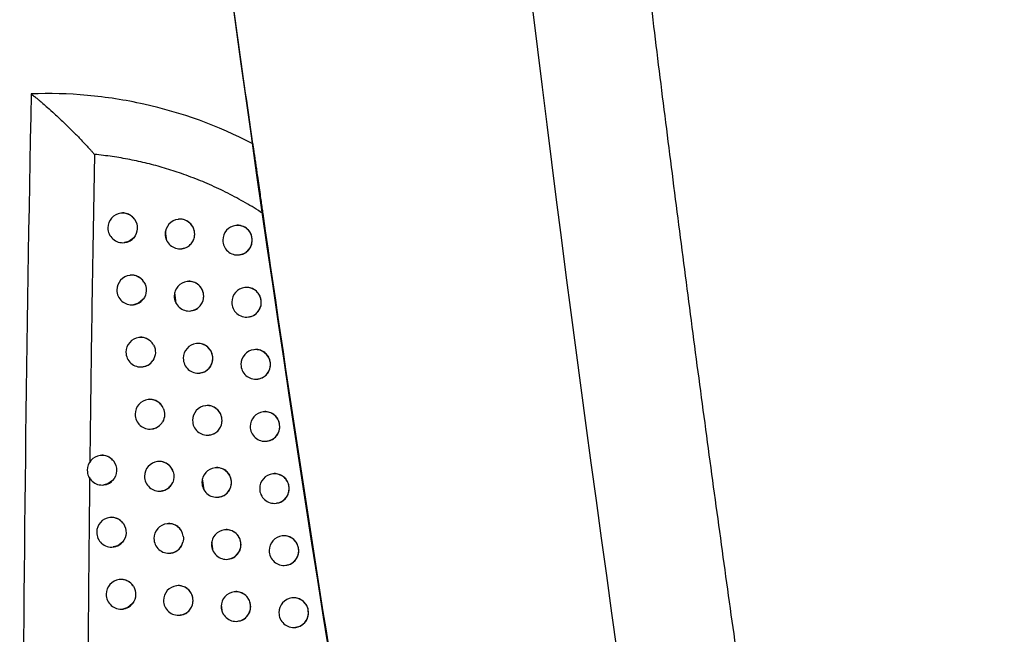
# Model space of a CAD drawing. Header units: millimetres. Extents: x 15231 to 16570, y 10019 to 11489.
# Tile 152 of 206: x 16237 to 16270, y 10680 to 10701. Entities that reach past the tile are written whole.
import ezdxf

# ---------------------------------------------------------------- set-up
doc = ezdxf.new("R2010")
doc.units = ezdxf.units.MM

msp = doc.modelspace()

# ---------------------------------------------------------------- linework, layer by layer
at = {"color": 7, "linetype": 'Continuous', "lineweight": 25}
for p, q in [((16240.065, 10693.975), (16240.056, 10693.974)), ((16241.998, 10693.768), (16241.99, 10693.767)), ((16241.609, 10693.046), (16241.562, 10693.361)), ((16243.94, 10693.561), (16243.932, 10693.56)), ((16240.175, 10692.981), (16240.181, 10692.982)), ((16242.109, 10692.774), (16242.115, 10692.775)), ((16244.051, 10692.567), (16244.057, 10692.568)), ((16240.367, 10691.877), (16240.358, 10691.876)), ((16242.302, 10691.67), (16242.293, 10691.669)), ((16241.924, 10690.93), (16241.87, 10691.296)), ((16244.245, 10691.463), (16244.236, 10691.462)), ((16240.477, 10690.883), (16240.483, 10690.884)), ((16242.412, 10690.676), (16242.418, 10690.676)), ((16244.355, 10690.469), (16244.362, 10690.47)), ((16240.673, 10689.779), (16240.664, 10689.778)), ((16242.609, 10689.572), (16242.601, 10689.571)), ((16244.554, 10689.366), (16244.546, 10689.365)), ((16240.783, 10688.785), (16240.789, 10688.786)), ((16242.72, 10688.578), (16242.726, 10688.579)), ((16244.665, 10688.372), (16244.671, 10688.373)), ((16240.984, 10687.682), (16240.975, 10687.681)), ((16242.922, 10687.475), (16242.913, 10687.474)), ((16244.868, 10687.269), (16244.859, 10687.268)), ((16241.094, 10686.688), (16241.1, 10686.689)), ((16243.032, 10686.482), (16243.038, 10686.482)), ((16244.978, 10686.276), (16244.985, 10686.276)), ((16239.367, 10685.794), (16239.358, 10685.793)), ((16241.299, 10685.586), (16241.29, 10685.585)), ((16243.239, 10685.379), (16243.23, 10685.378)), ((16242.862, 10684.638), (16242.807, 10685.009)), ((16245.186, 10685.174), (16245.178, 10685.173)), ((16239.477, 10684.8), (16239.483, 10684.801)), ((16241.409, 10684.592), (16241.415, 10684.593)), ((16243.349, 10684.385), (16243.355, 10684.386)), ((16245.297, 10684.18), (16245.303, 10684.18)), ((16239.686, 10683.698), (16239.677, 10683.697)), ((16241.619, 10683.491), (16241.61, 10683.49)), ((16243.56, 10683.284), (16243.551, 10683.283)), ((16245.508, 10683.078), (16245.5, 10683.077)), ((16239.796, 10682.704), (16239.802, 10682.705)), ((16243.172, 10682.56), (16243.124, 10682.883)), ((16241.729, 10682.497), (16241.735, 10682.497)), ((16243.67, 10682.29), (16243.677, 10682.291)), ((16245.619, 10682.084), (16245.626, 10682.085)), ((16240.009, 10681.603), (16240, 10681.602)), ((16241.943, 10681.396), (16241.935, 10681.395)), ((16243.886, 10681.189), (16243.877, 10681.188)), ((16243.481, 10680.49), (16243.444, 10680.741)), ((16245.836, 10680.984), (16245.827, 10680.983)), ((16240.119, 10680.609), (16240.125, 10680.61)), ((16242.054, 10680.402), (16242.06, 10680.403)), ((16243.996, 10680.195), (16244.003, 10680.196)), ((16245.946, 10679.99), (16245.953, 10679.991))]:
    msp.add_line(p, q, dxfattribs=at)
at = {"color": 7, "linetype": 'Continuous', "lineweight": 25, "flags": 128}
for points in [[(16240.485, 10693.145), (16240.323, 10693.023), (16240.175, 10692.981)], [(16240.805, 10691.068), (16240.646, 10690.936), (16240.477, 10690.883)], [(16239.772, 10684.946), (16239.608, 10684.835), (16239.477, 10684.8)], [(16240.107, 10682.869), (16239.946, 10682.747), (16239.796, 10682.704)], [(16240.448, 10680.796), (16240.289, 10680.663), (16240.119, 10680.609)]]:
    msp.add_lwpolyline(points, dxfattribs=at)
at = {"color": 7, "linetype": 'Continuous', "lineweight": 25}
for centre, radius, start, end in [((16240.115, 10693.478), 0.5, 96.8344, 180), ((16240.114, 10693.484), 0.493, 35.5135, 96.7316), ((16242.049, 10693.27), 0.5, 96.8344, 180), ((16242.046, 10693.272), 0.498, 359.7837, 96.4942), ((16240.115, 10693.478), 0.5, 180, 276.8344), ((16243.991, 10693.064), 0.5, 96.8344, 180), ((16243.988, 10693.066), 0.498, 359.7837, 96.4942), ((16242.049, 10693.27), 0.5, 180, 276.8344), ((16242.048, 10693.266), 0.496, 277.0815, 0.4598), ((16243.991, 10693.064), 0.5, 180, 276.8344), ((16243.99, 10693.06), 0.496, 277.0815, 0.4598), ((16240.417, 10691.379), 0.5, 96.8344, 180), ((16240.415, 10691.385), 0.494, 32.2438, 96.7113), ((16242.353, 10691.172), 0.5, 96.8344, 180), ((16242.349, 10691.174), 0.498, 359.7837, 96.4942), ((16240.417, 10691.379), 0.5, 180, 276.8344), ((16244.296, 10690.966), 0.5, 96.8344, 180), ((16244.293, 10690.968), 0.498, 359.7837, 96.4942), ((16242.353, 10691.172), 0.5, 180, 276.8344), ((16242.351, 10691.168), 0.496, 277.0815, 0.4598), ((16244.296, 10690.966), 0.5, 180, 276.8344), ((16244.294, 10690.962), 0.496, 277.0815, 0.4598), ((16240.724, 10689.282), 0.5, 96.8344, 180), ((16240.721, 10689.287), 0.495, 28.4331, 96.6697), ((16242.66, 10689.075), 0.5, 96.8344, 180), ((16242.657, 10689.077), 0.498, 359.7837, 96.4942), ((16244.605, 10688.869), 0.5, 96.8344, 180), ((16244.602, 10688.87), 0.498, 359.7837, 96.4942), ((16240.724, 10689.282), 0.5, 180, 276.8344), ((16240.724, 10689.273), 0.492, 276.873, 325.7978), ((16242.66, 10689.075), 0.5, 180, 276.8344), ((16242.659, 10689.071), 0.496, 277.0815, 0.4598), ((16244.605, 10688.869), 0.5, 180, 276.8344), ((16244.603, 10688.865), 0.496, 277.0815, 0.4598), ((16241.034, 10687.185), 0.5, 96.8344, 180), ((16241.033, 10687.19), 0.494, 23.7329, 96.6969), ((16242.973, 10686.978), 0.5, 96.8344, 180), ((16242.969, 10686.98), 0.498, 359.7837, 96.4942), ((16241.034, 10687.185), 0.5, 180, 276.8344), ((16242.973, 10686.978), 0.5, 180, 276.8344), ((16242.971, 10686.974), 0.496, 277.0815, 0.4598), ((16244.919, 10686.772), 0.5, 96.8344, 180), ((16244.916, 10686.774), 0.498, 359.7837, 96.4942), ((16241.035, 10687.177), 0.492, 276.8908, 330.4287), ((16244.919, 10686.772), 0.5, 180, 276.8344), ((16244.917, 10686.768), 0.496, 277.0815, 0.4598), ((16239.418, 10685.296), 0.5, 96.8344, 180), ((16239.416, 10685.303), 0.493, 38.4141, 96.748), ((16241.35, 10685.089), 0.5, 96.8344, 180), ((16241.348, 10685.093), 0.496, 17.7362, 96.635), ((16243.29, 10684.882), 0.5, 96.8344, 180), ((16243.286, 10684.884), 0.498, 359.7837, 96.4942), ((16239.418, 10685.296), 0.5, 180, 276.8344), ((16241.35, 10685.089), 0.5, 180, 276.8344), ((16245.237, 10684.676), 0.5, 96.8344, 180), ((16245.234, 10684.678), 0.498, 359.7837, 96.4942), ((16241.35, 10685.082), 0.493, 276.9306, 336.4124), ((16243.29, 10684.882), 0.5, 180, 276.8344), ((16243.288, 10684.878), 0.496, 277.0815, 0.4598), ((16245.237, 10684.676), 0.5, 180, 276.8344), ((16245.235, 10684.672), 0.496, 277.0815, 0.4598), ((16239.736, 10683.201), 0.5, 96.8344, 180), ((16239.735, 10683.207), 0.493, 35.5903, 96.7322), ((16241.67, 10682.993), 0.5, 96.8344, 180), ((16241.667, 10682.996), 0.497, 8.3451, 96.5575), ((16239.736, 10683.201), 0.5, 180, 276.8344), ((16241.67, 10682.993), 0.5, 180, 276.8344), ((16243.611, 10682.787), 0.5, 96.8344, 180), ((16243.608, 10682.788), 0.498, 359.7837, 96.4942), ((16245.56, 10682.581), 0.5, 96.8344, 180), ((16245.557, 10682.583), 0.498, 359.7837, 96.4942), ((16241.669, 10682.987), 0.494, 276.9936, 345.7781), ((16243.611, 10682.787), 0.5, 180, 276.8344), ((16243.609, 10682.783), 0.496, 277.0815, 0.4598), ((16245.56, 10682.581), 0.5, 180, 276.8344), ((16245.558, 10682.577), 0.496, 277.0815, 0.4598), ((16240.059, 10681.106), 0.5, 96.8344, 180), ((16240.057, 10681.112), 0.494, 32.3626, 96.7123), ((16241.994, 10680.898), 0.5, 96.8344, 180), ((16241.991, 10680.9), 0.498, 359.7837, 96.4942), ((16240.059, 10681.106), 0.5, 180, 276.8344), ((16243.937, 10680.692), 0.5, 96.8344, 180), ((16243.934, 10680.694), 0.498, 359.7837, 96.4942), ((16241.994, 10680.898), 0.5, 180, 276.8344), ((16241.993, 10680.894), 0.496, 277.0815, 0.4598), ((16243.937, 10680.692), 0.5, 180, 276.8344), ((16243.935, 10680.688), 0.496, 277.0815, 0.4598), ((16245.887, 10680.486), 0.5, 96.8344, 180), ((16245.884, 10680.488), 0.498, 359.7837, 96.4942), ((16245.887, 10680.486), 0.5, 180, 276.8344), ((16245.885, 10680.482), 0.496, 277.0815, 0.4598)]:
    msp.add_arc(centre, radius, start, end, dxfattribs=at)
for points, knots in [([(16254.305, 10734.704), (16254.414, 10733.548), (16254.633, 10731.236), (16254.974, 10727.768), (16255.324, 10724.302), (16255.684, 10720.836), (16256.054, 10717.372), (16256.435, 10713.909), (16256.825, 10710.447), (16257.226, 10706.986), (16257.637, 10703.526), (16258.057, 10700.067), (16258.488, 10696.61), (16258.929, 10693.153), (16259.38, 10689.698), (16259.842, 10686.244), (16260.313, 10682.79), (16260.955, 10678.185), (16261.783, 10672.431), (16262.817, 10665.531), (16263.891, 10658.638), (16265.005, 10651.752), (16266.159, 10644.873), (16267.354, 10638.001), (16268.586, 10631.135), (16269.442, 10626.564), (16269.869, 10624.279)], [0, 0, 0, 0, 0.031233, 0.062465, 0.093696, 0.124926, 0.156156, 0.187386, 0.218616, 0.249847, 0.281078, 0.31231, 0.343544, 0.374779, 0.406016, 0.437255, 0.468497, 0.499741, 0.56229, 0.624831, 0.687364, 0.749893, 0.812419, 0.874944, 0.93747, 1, 1, 1, 1]), ([(16237.024, 10698.002), (16236.697, 10681.619), (16236.638, 10665.225), (16237.057, 10632.445), (16237.536, 10616.063), (16238.282, 10599.69)], [0, 0, 0, 0, 0.5, 0.5, 1, 1, 1, 1]), ([(16244.505, 10696.317), (16243.326, 10696.931), (16242.1, 10697.373), (16240.195, 10697.796), (16239.556, 10697.895), (16238.287, 10698.01), (16237.655, 10698.026), (16237.024, 10698.002)], [0, 0, 0, 0, 0.5, 0.5, 0.75, 0.75, 1, 1, 1, 1]), ([(16237.024, 10698.002), (16237.041, 10697.99), (16237.079, 10697.962), (16237.142, 10697.912), (16237.216, 10697.853), (16237.311, 10697.774), (16237.431, 10697.671), (16237.602, 10697.52), (16237.835, 10697.311), (16238.106, 10697.054), (16238.386, 10696.782), (16238.651, 10696.515), (16238.868, 10696.287), (16239.016, 10696.125), (16239.09, 10696.042), (16239.128, 10695.998), (16239.15, 10695.976), (16239.157, 10695.964), (16239.159, 10695.96)], [0, 0, 0, 0, 0.02436, 0.053374, 0.087025, 0.12516, 0.182849, 0.249724, 0.359394, 0.499752, 0.624823, 0.7498, 0.874812, 0.93742, 0.968733, 0.985629, 0.995866, 1, 1, 1, 1]), ([(16244.505, 10696.317), (16244.507, 10696.3), (16244.512, 10696.264), (16244.522, 10696.197), (16244.533, 10696.118), (16244.546, 10696.025), (16244.561, 10695.919), (16244.581, 10695.783), (16244.604, 10695.619), (16244.632, 10695.425), (16244.666, 10695.189), (16244.705, 10694.916), (16244.746, 10694.63), (16244.782, 10694.376), (16244.813, 10694.163), (16244.832, 10694.03), (16244.841, 10693.969)], [0, 0, 0, 0, 0.030786, 0.065725, 0.105073, 0.14901, 0.197666, 0.251136, 0.330968, 0.413958, 0.500271, 0.627732, 0.750225, 0.846511, 0.929556, 1, 1, 1, 1]), ([(16239.161, 10695.96), (16239.141, 10694.82), (16239.1, 10692.523), (16239.047, 10689.052), (16239.019, 10686.72), (16239.004, 10685.546)], [0, 0, 0, 0, 0.328338, 0.661671, 1, 1, 1, 1]), ([(16244.841, 10693.969), (16244.745, 10694.03), (16244.553, 10694.153), (16244.259, 10694.326), (16243.963, 10694.492), (16243.662, 10694.65), (16243.357, 10694.799), (16243.048, 10694.941), (16242.735, 10695.073), (16242.419, 10695.198), (16242.016, 10695.344), (16241.525, 10695.503), (16240.944, 10695.66), (16240.356, 10695.789), (16239.761, 10695.892), (16239.362, 10695.937), (16239.161, 10695.96)], [0, 0, 0, 0, 0.05551, 0.110936, 0.166322, 0.22171, 0.277146, 0.332674, 0.38834, 0.444187, 0.500262, 0.599579, 0.698954, 0.798644, 0.898907, 1, 1, 1, 1]), ([(16240.515, 10693.771), (16240.511, 10693.777), (16240.474, 10693.827), (16240.386, 10693.91), (16240.235, 10693.971), (16240.12, 10693.991), (16240.066, 10693.975), (16240.065, 10693.975)], [0, 0, 0, 0, 0.041272, 0.35613, 0.673397, 0.992975, 1, 1, 1, 1]), ([(16244.841, 10693.969), (16246.641, 10681.482), (16248.678, 10669.028), (16253.224, 10644.19), (16255.731, 10631.819), (16258.473, 10619.498)], [0, 0, 0, 0, 0.5, 0.5, 1, 1, 1, 1]), ([(16240.515, 10693.771), (16240.58, 10693.678), (16240.613, 10693.566), (16240.602, 10693.338), (16240.559, 10693.229), (16240.485, 10693.145)], [0, 0, 0, 0, 0.5, 0.5, 1, 1, 1, 1]), ([(16242.544, 10693.27), (16242.538, 10693.326), (16242.527, 10693.438), (16242.444, 10693.587), (16242.32, 10693.703), (16242.167, 10693.763), (16242.053, 10693.783), (16241.999, 10693.768), (16241.999, 10693.767)], [0, 0, 0, 0, 0.1985722, 0.3971281, 0.5961405, 0.7960725, 0.9968954, 1, 1, 1, 1]), ([(16244.488, 10693.064), (16244.482, 10693.12), (16244.471, 10693.233), (16244.387, 10693.382), (16244.263, 10693.497), (16244.109, 10693.557), (16243.994, 10693.577), (16243.941, 10693.561), (16243.94, 10693.561)], [0, 0, 0, 0, 0.199164, 0.398319, 0.597712, 0.797577, 0.997903, 1, 1, 1, 1]), ([(16240.18, 10692.988), (16240.216, 10692.993), (16240.307, 10693.003), (16240.411, 10693.068), (16240.467, 10693.126), (16240.485, 10693.145)], [0, 0, 0, 0, 0.314045, 0.78423, 1, 1, 1, 1]), ([(16242.114, 10692.781), (16242.151, 10692.785), (16242.242, 10692.796), (16242.371, 10692.877), (16242.481, 10693.005), (16242.536, 10693.145), (16242.542, 10693.235), (16242.544, 10693.27)], [0, 0, 0, 0, 0.157562, 0.391349, 0.624201, 0.85592, 1, 1, 1, 1]), ([(16244.056, 10692.574), (16244.093, 10692.579), (16244.185, 10692.59), (16244.315, 10692.671), (16244.424, 10692.798), (16244.48, 10692.938), (16244.486, 10693.029), (16244.488, 10693.064)], [0, 0, 0, 0, 0.158098, 0.391065, 0.623508, 0.855362, 1, 1, 1, 1]), ([(16240.833, 10691.649), (16240.824, 10691.663), (16240.784, 10691.723), (16240.688, 10691.811), (16240.536, 10691.872), (16240.421, 10691.893), (16240.368, 10691.877), (16240.367, 10691.876)], [0, 0, 0, 0, 0.090556, 0.389548, 0.690637, 0.993741, 1, 1, 1, 1]), ([(16240.833, 10691.649), (16240.888, 10691.561), (16240.914, 10691.457), (16240.904, 10691.25), (16240.868, 10691.149), (16240.805, 10691.068)], [0, 0, 0, 0, 0.5, 0.5, 1, 1, 1, 1]), ([(16242.847, 10691.172), (16242.842, 10691.228), (16242.831, 10691.34), (16242.747, 10691.49), (16242.624, 10691.605), (16242.471, 10691.665), (16242.356, 10691.685), (16242.303, 10691.669), (16242.302, 10691.669)], [0, 0, 0, 0, 0.198688, 0.3973611, 0.5964473, 0.7963649, 0.9970887, 1, 1, 1, 1]), ([(16244.793, 10690.966), (16244.787, 10691.022), (16244.776, 10691.135), (16244.692, 10691.284), (16244.568, 10691.399), (16244.414, 10691.459), (16244.299, 10691.479), (16244.245, 10691.463), (16244.245, 10691.463)], [0, 0, 0, 0, 0.199238, 0.398468, 0.597909, 0.797764, 0.998026, 1, 1, 1, 1]), ([(16240.481, 10690.89), (16240.518, 10690.894), (16240.609, 10690.905), (16240.722, 10690.974), (16240.782, 10691.042), (16240.805, 10691.068)], [0, 0, 0, 0, 0.291524, 0.727197, 1, 1, 1, 1]), ([(16242.417, 10690.683), (16242.454, 10690.687), (16242.546, 10690.698), (16242.675, 10690.779), (16242.784, 10690.907), (16242.84, 10691.046), (16242.845, 10691.137), (16242.847, 10691.172)], [0, 0, 0, 0, 0.157659, 0.391284, 0.624058, 0.855806, 1, 1, 1, 1]), ([(16244.361, 10690.476), (16244.398, 10690.481), (16244.49, 10690.492), (16244.62, 10690.573), (16244.729, 10690.701), (16244.785, 10690.84), (16244.791, 10690.931), (16244.793, 10690.966)], [0, 0, 0, 0, 0.158159, 0.391022, 0.623416, 0.85529, 1, 1, 1, 1]), ([(16241.156, 10689.523), (16241.142, 10689.546), (16241.099, 10689.618), (16240.994, 10689.714), (16240.842, 10689.775), (16240.727, 10689.795), (16240.674, 10689.779), (16240.673, 10689.779)], [0, 0, 0, 0, 0.142112, 0.424438, 0.708575, 0.994455, 1, 1, 1, 1]), ([(16241.156, 10689.523), (16241.2, 10689.441), (16241.221, 10689.348), (16241.212, 10689.164), (16241.182, 10689.073), (16241.131, 10688.997)], [0, 0, 0, 0, 0.5, 0.5, 1, 1, 1, 1]), ([(16243.156, 10689.075), (16243.15, 10689.131), (16243.139, 10689.243), (16243.055, 10689.392), (16242.932, 10689.508), (16242.778, 10689.568), (16242.663, 10689.588), (16242.61, 10689.572), (16242.61, 10689.572)], [0, 0, 0, 0, 0.198796, 0.397578, 0.596734, 0.796638, 0.997269, 1, 1, 1, 1]), ([(16245.102, 10688.869), (16245.097, 10688.925), (16245.086, 10689.037), (16245.001, 10689.187), (16244.877, 10689.302), (16244.723, 10689.362), (16244.608, 10689.382), (16244.555, 10689.366), (16244.554, 10689.366)], [0, 0, 0, 0, 0.199306, 0.398605, 0.598089, 0.797936, 0.99814, 1, 1, 1, 1]), ([(16240.788, 10688.792), (16240.824, 10688.797), (16240.916, 10688.808), (16241.038, 10688.882), (16241.102, 10688.961), (16241.131, 10688.997)], [0, 0, 0, 0, 0.26904, 0.670423, 1, 1, 1, 1]), ([(16242.725, 10688.585), (16242.762, 10688.59), (16242.854, 10688.601), (16242.983, 10688.682), (16243.092, 10688.809), (16243.148, 10688.949), (16243.154, 10689.04), (16243.156, 10689.075)], [0, 0, 0, 0, 0.15775, 0.391224, 0.623925, 0.855701, 1, 1, 1, 1]), ([(16244.67, 10688.379), (16244.707, 10688.384), (16244.8, 10688.395), (16244.929, 10688.476), (16245.039, 10688.603), (16245.095, 10688.743), (16245.1, 10688.834), (16245.102, 10688.869)], [0, 0, 0, 0, 0.158215, 0.390982, 0.623331, 0.855225, 1, 1, 1, 1]), ([(16241.485, 10687.389), (16241.466, 10687.426), (16241.42, 10687.512), (16241.305, 10687.617), (16241.153, 10687.678), (16241.038, 10687.698), (16240.985, 10687.682), (16240.984, 10687.682)], [0, 0, 0, 0, 0.197152, 0.461614, 0.727625, 0.995128, 1, 1, 1, 1]), ([(16243.468, 10686.978), (16243.463, 10687.034), (16243.452, 10687.146), (16243.368, 10687.296), (16243.244, 10687.411), (16243.091, 10687.471), (16242.976, 10687.491), (16242.923, 10687.475), (16242.922, 10687.475)], [0, 0, 0, 0, 0.198896, 0.397781, 0.597, 0.796892, 0.997437, 1, 1, 1, 1]), ([(16243.037, 10686.488), (16243.074, 10686.493), (16243.166, 10686.504), (16243.296, 10686.585), (16243.405, 10686.713), (16243.461, 10686.852), (16243.466, 10686.943), (16243.468, 10686.978)], [0, 0, 0, 0, 0.157836, 0.391169, 0.623803, 0.855604, 1, 1, 1, 1]), ([(16245.416, 10686.772), (16245.411, 10686.829), (16245.4, 10686.941), (16245.315, 10687.09), (16245.191, 10687.205), (16245.036, 10687.266), (16244.921, 10687.285), (16244.868, 10687.269), (16244.868, 10687.269)], [0, 0, 0, 0, 0.199368, 0.398731, 0.598255, 0.798094, 0.998243, 1, 1, 1, 1]), ([(16241.099, 10686.695), (16241.136, 10686.7), (16241.227, 10686.711), (16241.356, 10686.792), (16241.432, 10686.88), (16241.461, 10686.931), (16241.463, 10686.934)], [0, 0, 0, 0, 0.246055, 0.612553, 0.977264, 1, 1, 1, 1]), ([(16244.984, 10686.282), (16245.021, 10686.287), (16245.113, 10686.298), (16245.243, 10686.379), (16245.353, 10686.507), (16245.409, 10686.646), (16245.414, 10686.737), (16245.416, 10686.772)], [0, 0, 0, 0, 0.1582664, 0.3909445, 0.6232534, 0.8551644, 1, 1, 1, 1]), ([(16239.802, 10685.61), (16239.765, 10685.649), (16239.689, 10685.73), (16239.536, 10685.789), (16239.422, 10685.81), (16239.369, 10685.794), (16239.368, 10685.793)], [0, 0, 0, 0, 0.32328, 0.656382, 0.992116, 1, 1, 1, 1]), ([(16239.802, 10685.61), (16239.877, 10685.514), (16239.915, 10685.393), (16239.904, 10685.151), (16239.854, 10685.033), (16239.772, 10684.946)], [0, 0, 0, 0, 0.5, 0.5, 1, 1, 1, 1]), ([(16241.82, 10685.244), (16241.818, 10685.247), (16241.8, 10685.303), (16241.745, 10685.406), (16241.621, 10685.521), (16241.468, 10685.582), (16241.353, 10685.602), (16241.3, 10685.586), (16241.299, 10685.586)], [0, 0, 0, 0, 0.014855, 0.258635, 0.50306, 0.74879, 0.995776, 1, 1, 1, 1]), ([(16243.786, 10684.882), (16243.78, 10684.938), (16243.769, 10685.05), (16243.685, 10685.2), (16243.561, 10685.315), (16243.407, 10685.375), (16243.292, 10685.395), (16243.239, 10685.379), (16243.239, 10685.379)], [0, 0, 0, 0, 0.19899, 0.397969, 0.597247, 0.797128, 0.997594, 1, 1, 1, 1]), ([(16238.999, 10685.063), (16238.986, 10683.879), (16238.961, 10681.495), (16238.933, 10677.893), (16238.914, 10674.24), (16238.903, 10670.535), (16238.901, 10666.78), (16238.907, 10664.259), (16238.91, 10662.99)], [0, 0, 0, 0, 0.160871, 0.324059, 0.489565, 0.65739, 0.827535, 1, 1, 1, 1]), ([(16245.735, 10684.676), (16245.729, 10684.733), (16245.718, 10684.845), (16245.634, 10684.994), (16245.509, 10685.11), (16245.355, 10685.17), (16245.239, 10685.189), (16245.186, 10685.173), (16245.186, 10685.173)], [0, 0, 0, 0, 0.199425, 0.398846, 0.598406, 0.798237, 0.998338, 1, 1, 1, 1]), ([(16239.482, 10684.807), (16239.518, 10684.811), (16239.609, 10684.822), (16239.706, 10684.882), (16239.759, 10684.934), (16239.772, 10684.946)], [0, 0, 0, 0, 0.334747, 0.836993, 1, 1, 1, 1]), ([(16241.414, 10684.599), (16241.451, 10684.604), (16241.543, 10684.614), (16241.671, 10684.696), (16241.76, 10684.796), (16241.793, 10684.866), (16241.802, 10684.884)], [0, 0, 0, 0, 0.221307, 0.55044, 0.878103, 1, 1, 1, 1]), ([(16243.354, 10684.392), (16243.391, 10684.397), (16243.483, 10684.408), (16243.613, 10684.489), (16243.722, 10684.616), (16243.778, 10684.756), (16243.783, 10684.847), (16243.786, 10684.882)], [0, 0, 0, 0, 0.157915, 0.391118, 0.623689, 0.855514, 1, 1, 1, 1]), ([(16245.302, 10684.187), (16245.339, 10684.191), (16245.432, 10684.202), (16245.561, 10684.284), (16245.671, 10684.411), (16245.727, 10684.55), (16245.733, 10684.641), (16245.735, 10684.676)], [0, 0, 0, 0, 0.158313, 0.39091, 0.623182, 0.855109, 1, 1, 1, 1]), ([(16240.136, 10683.494), (16240.132, 10683.5), (16240.095, 10683.55), (16240.007, 10683.632), (16239.855, 10683.693), (16239.741, 10683.714), (16239.687, 10683.698), (16239.686, 10683.697)], [0, 0, 0, 0, 0.040034, 0.355287, 0.672954, 0.992932, 1, 1, 1, 1]), ([(16240.136, 10683.494), (16240.201, 10683.402), (16240.233, 10683.29), (16240.223, 10683.062), (16240.18, 10682.954), (16240.107, 10682.869)], [0, 0, 0, 0, 0.5, 0.5, 1, 1, 1, 1]), ([(16242.159, 10683.068), (16242.152, 10683.098), (16242.135, 10683.183), (16242.064, 10683.31), (16241.941, 10683.426), (16241.788, 10683.486), (16241.673, 10683.506), (16241.62, 10683.49), (16241.619, 10683.49)], [0, 0, 0, 0, 0.120635, 0.338415, 0.556718, 0.776079, 0.996461, 1, 1, 1, 1]), ([(16244.107, 10682.787), (16244.102, 10682.843), (16244.091, 10682.955), (16244.007, 10683.104), (16243.882, 10683.22), (16243.729, 10683.28), (16243.614, 10683.3), (16243.561, 10683.284), (16243.56, 10683.284)], [0, 0, 0, 0, 0.199076, 0.398143, 0.597477, 0.797347, 0.997739, 1, 1, 1, 1]), ([(16246.058, 10682.581), (16246.052, 10682.637), (16246.041, 10682.75), (16245.957, 10682.899), (16245.832, 10683.014), (16245.677, 10683.074), (16245.562, 10683.094), (16245.509, 10683.078), (16245.508, 10683.078)], [0, 0, 0, 0, 0.199477, 0.39895, 0.598543, 0.798368, 0.998423, 1, 1, 1, 1]), ([(16239.8, 10682.711), (16239.837, 10682.715), (16239.928, 10682.726), (16240.032, 10682.791), (16240.089, 10682.85), (16240.107, 10682.869)], [0, 0, 0, 0, 0.312286, 0.779938, 1, 1, 1, 1]), ([(16241.734, 10682.504), (16241.771, 10682.508), (16241.863, 10682.519), (16241.991, 10682.6), (16242.099, 10682.721), (16242.133, 10682.82), (16242.148, 10682.866)], [0, 0, 0, 0, 0.191256, 0.47529, 0.758165, 1, 1, 1, 1]), ([(16243.676, 10682.297), (16243.713, 10682.301), (16243.805, 10682.313), (16243.934, 10682.394), (16244.044, 10682.521), (16244.1, 10682.661), (16244.105, 10682.752), (16244.107, 10682.787)], [0, 0, 0, 0, 0.157989, 0.391071, 0.623584, 0.855431, 1, 1, 1, 1]), ([(16245.625, 10682.091), (16245.662, 10682.096), (16245.754, 10682.107), (16245.884, 10682.188), (16245.994, 10682.316), (16246.05, 10682.455), (16246.056, 10682.546), (16246.058, 10682.581)], [0, 0, 0, 0, 0.158354, 0.390877, 0.623116, 0.855059, 1, 1, 1, 1]), ([(16240.475, 10681.376), (16240.465, 10681.39), (16240.426, 10681.449), (16240.33, 10681.537), (16240.178, 10681.599), (16240.063, 10681.619), (16240.01, 10681.603), (16240.009, 10681.602)], [0, 0, 0, 0, 0.08884, 0.388381, 0.690028, 0.993693, 1, 1, 1, 1]), ([(16240.475, 10681.376), (16240.529, 10681.288), (16240.556, 10681.185), (16240.547, 10680.978), (16240.511, 10680.877), (16240.448, 10680.796)], [0, 0, 0, 0, 0.5, 0.5, 1, 1, 1, 1]), ([(16242.489, 10680.898), (16242.484, 10680.954), (16242.473, 10681.067), (16242.389, 10681.216), (16242.265, 10681.331), (16242.112, 10681.391), (16241.998, 10681.411), (16241.944, 10681.396), (16241.944, 10681.395)], [0, 0, 0, 0, 0.198629, 0.397243, 0.596288, 0.796208, 0.996973, 1, 1, 1, 1]), ([(16244.434, 10680.692), (16244.428, 10680.748), (16244.417, 10680.861), (16244.333, 10681.01), (16244.208, 10681.125), (16244.055, 10681.185), (16243.94, 10681.205), (16243.886, 10681.189), (16243.886, 10681.189)], [0, 0, 0, 0, 0.199156, 0.398304, 0.597689, 0.797549, 0.997873, 1, 1, 1, 1]), ([(16246.385, 10680.487), (16246.38, 10680.543), (16246.369, 10680.655), (16246.284, 10680.805), (16246.159, 10680.92), (16246.004, 10680.98), (16245.889, 10681), (16245.836, 10680.984), (16245.836, 10680.984)], [0, 0, 0, 0, 0.199524, 0.399044, 0.598667, 0.798486, 0.9985, 1, 1, 1, 1]), ([(16240.124, 10680.616), (16240.16, 10680.62), (16240.251, 10680.631), (16240.364, 10680.701), (16240.425, 10680.769), (16240.448, 10680.796)], [0, 0, 0, 0, 0.290132, 0.7238269, 1, 1, 1, 1]), ([(16242.059, 10680.409), (16242.096, 10680.413), (16242.187, 10680.424), (16242.317, 10680.505), (16242.426, 10680.633), (16242.482, 10680.773), (16242.487, 10680.863), (16242.489, 10680.898)], [0, 0, 0, 0, 0.157573, 0.391269, 0.624095, 0.855847, 1, 1, 1, 1]), ([(16244.002, 10680.202), (16244.039, 10680.207), (16244.131, 10680.218), (16244.261, 10680.299), (16244.37, 10680.426), (16244.426, 10680.566), (16244.431, 10680.657), (16244.434, 10680.692)], [0, 0, 0, 0, 0.1580574, 0.3910271, 0.6234865, 0.855355, 1, 1, 1, 1]), ([(16245.952, 10679.997), (16245.989, 10680.001), (16246.082, 10680.013), (16246.212, 10680.094), (16246.322, 10680.221), (16246.378, 10680.361), (16246.383, 10680.452), (16246.385, 10680.487)], [0, 0, 0, 0, 0.158391, 0.390847, 0.623056, 0.855014, 1, 1, 1, 1])]:
    msp.add_open_spline(points, degree=3, knots=knots, dxfattribs=at)
for points in [[(16244.505, 10696.317), (16244.136, 10698.92), (16243.777, 10701.524), (16243.429, 10704.128)], [(16266.2, 10622.372), (16261.101, 10649.203), (16256.918, 10676.203), (16253.656, 10703.317)], [(16257.924, 10621.957), (16252.127, 10648.318), (16247.406, 10674.866), (16243.76, 10701.601)], [(16241.485, 10687.389), (16241.549, 10687.244), (16241.54, 10687.072), (16241.463, 10686.934)], [(16241.82, 10685.244), (16241.857, 10685.126), (16241.851, 10684.997), (16241.802, 10684.884)], [(16242.159, 10683.068), (16242.169, 10683), (16242.165, 10682.932), (16242.148, 10682.866)]]:
    msp.add_open_spline(points, degree=3, dxfattribs=at)

doc.saveas('drawing.dxf')
